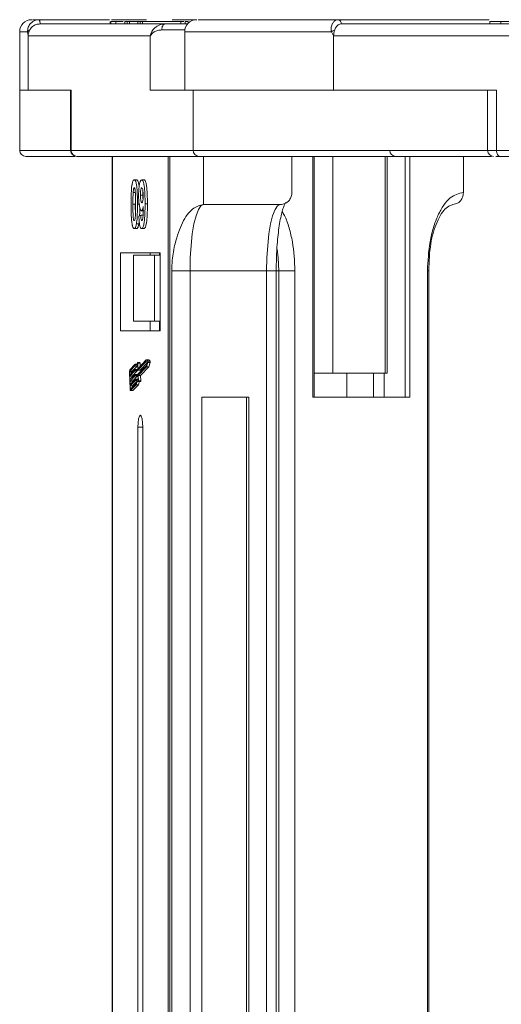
# Model space of a CAD drawing. Header units: millimetres. Extents: x -956 to 636, y -192 to 923.
# Tile 15 of 75: x -363 to -323, y 273 to 355. Entities that reach past the tile are written whole.
import ezdxf

# ---------------------------------------------------------------- set-up
doc = ezdxf.new("R2010")
doc.units = ezdxf.units.MM

msp = doc.modelspace()

# ---------------------------------------------------------------- linework, layer by layer
at = {"color": 7, "linetype": 'Continuous', "lineweight": 15}
for p, q in [((-361.586, 354.527), (-361.584, 354.527)), ((-361.584, 354.527), (-355.756, 354.527)), ((-351.148, 354.177), (-361.514, 354.177)), ((-355.696, 354.377), (-355.696, 354.177)), ((-355.634, 354.177), (-355.634, 354.377)), ((-355.57, 354.527), (-352.67, 354.527)), ((-355.226, 354.177), (-355.226, 354.377)), ((-354.459, 354.377), (-354.459, 354.177)), ((-354.459, 354.377), (-354.262, 354.377)), ((-354.262, 354.377), (-354.262, 354.177)), ((-354.262, 354.377), (-354.091, 354.377)), ((-354.091, 354.377), (-354.091, 354.177)), ((-354.091, 354.377), (-353.397, 354.377)), ((-353.397, 354.377), (-353.397, 354.177)), ((-353.397, 354.377), (-353.187, 354.377)), ((-353.187, 354.377), (-353.187, 354.177)), ((-353.187, 354.377), (-352.99, 354.377)), ((-352.99, 354.177), (-352.99, 354.377)), ((-352.99, 354.377), (-349.823, 354.377)), ((-350.528, 354.527), (-348.52, 354.527)), ((-349.823, 354.377), (-349.823, 354.177)), ((-349.571, 354.377), (-349.823, 354.377)), ((-349.465, 354.177), (-349.465, 354.377)), ((-349.465, 354.377), (-349.206, 354.377)), ((-349.206, 354.377), (-349.206, 354.235)), ((-336.767, 354.527), (-324.221, 354.527)), ((-297.159, 354.177), (-336.496, 354.177)), ((-336.495, 354.177), (-336.496, 354.177)), ((-324.158, 354.377), (-324.158, 354.177)), ((-323.237, 354.177), (-323.237, 354.377)), ((-363.201, 353.527), (-363.201, 348.677)), ((-362.54, 353.527), (-363.201, 353.527)), ((-362.493, 353.177), (-362.54, 353.527)), ((-349.488, 353.677), (-351.398, 353.677)), ((-349.499, 353.527), (-349.499, 348.677)), ((-337.308, 353.527), (-349.499, 353.527)), ((-337.127, 353.177), (-337.308, 353.527)), ((-362.493, 348.677), (-362.493, 353.177)), ((-362.493, 353.177), (-352.356, 353.177)), ((-352.356, 353.177), (-352.356, 348.677)), ((-337.127, 348.677), (-337.127, 353.177)), ((-337.127, 353.177), (-298.657, 353.177)), ((-363.201, 348.677), (-363.201, 343.677)), ((-362.493, 348.677), (-363.201, 348.677)), ((-358.929, 348.677), (-362.493, 348.677)), ((-358.971, 348.677), (-358.971, 343.677)), ((-358.929, 343.677), (-358.929, 348.677)), ((-352.356, 348.677), (-348.792, 348.677)), ((-337.127, 348.677), (-348.792, 348.677)), ((-348.792, 348.677), (-348.792, 343.677)), ((-323.602, 348.677), (-337.127, 348.677)), ((-324.34, 348.677), (-324.34, 343.677)), ((-323.602, 343.677), (-323.602, 348.677)), ((-358.971, 343.677), (-363.201, 343.677)), ((-358.929, 343.677), (-358.971, 343.677)), ((-348.792, 343.677), (-358.929, 343.677)), ((-324.34, 343.677), (-348.792, 343.677)), ((-323.602, 343.677), (-324.34, 343.677)), ((-285.132, 343.677), (-323.602, 343.677)), ((-358.439, 343.177), (-348.302, 343.177)), ((-355.532, 343.177), (-355.532, 193.177)), ((-355.49, 193.177), (-355.49, 343.177)), ((-350.874, 343.177), (-350.874, 193.177)), ((-350.744, 193.177), (-350.744, 343.177)), ((-348.302, 343.177), (-347.93, 343.177)), ((-347.93, 339.177), (-347.93, 343.177)), ((-340.589, 340.177), (-340.589, 343.177)), ((-338.866, 343.177), (-338.866, 323.177)), ((-338.754, 323.177), (-338.754, 343.177)), ((-337.196, 325.177), (-337.196, 343.177)), ((-332.839, 343.177), (-332.839, 325.177)), ((-332.672, 325.177), (-332.672, 343.177)), ((-331.177, 323.177), (-331.177, 343.177)), ((-330.815, 323.177), (-330.815, 343.177)), ((-326.355, 340.177), (-326.355, 343.177)), ((-323.286, 343.177), (-284.817, 343.177)), ((-353.687, 341.228), (-353.491, 341.228)), ((-353.068, 341.228), (-352.872, 341.228)), ((-353.78, 340.169), (-353.584, 340.169)), ((-353.168, 339.963), (-352.972, 339.963)), ((-353.797, 339.204), (-353.601, 339.204)), ((-353.224, 339.196), (-353.42, 339.196)), ((-353.084, 338.664), (-352.888, 338.664)), ((-352.595, 339.231), (-352.79, 339.231)), ((-341.568, 339.177), (-347.93, 339.177)), ((-353.304, 338.221), (-353.147, 338.305)), ((-353.147, 338.305), (-352.951, 338.305)), ((-353.687, 337.177), (-353.491, 337.177)), ((-353.501, 337.583), (-353.305, 337.583)), ((-353.08, 337.177), (-352.884, 337.177)), ((-351.546, 335.177), (-354.818, 335.177)), ((-354.818, 335.177), (-354.818, 328.677)), ((-353.757, 334.977), (-353.757, 329.477)), ((-352.019, 334.977), (-353.757, 334.977)), ((-352.371, 335.177), (-352.371, 334.977)), ((-352.019, 329.477), (-352.019, 334.977)), ((-352.019, 334.977), (-351.546, 334.977)), ((-351.589, 334.977), (-351.589, 335.177)), ((-351.546, 328.677), (-351.546, 335.177)), ((-350.576, 333.677), (-350.576, 193.177)), ((-349.055, 333.677), (-350.576, 333.677)), ((-342.692, 333.677), (-349.055, 333.677)), ((-349.055, 193.177), (-349.055, 333.677)), ((-342.692, 333.677), (-342.692, 193.177)), ((-342.692, 333.677), (-341.897, 333.677)), ((-341.897, 193.177), (-341.897, 333.677)), ((-341.691, 333.677), (-341.897, 333.677)), ((-341.691, 333.677), (-340.344, 333.677)), ((-341.691, 333.677), (-341.691, 193.177)), ((-340.344, 193.177), (-340.344, 333.677)), ((-329.336, 333.677), (-329.336, 193.177)), ((-329.225, 333.677), (-329.336, 333.677)), ((-329.225, 193.177), (-329.225, 333.677)), ((-352.019, 329.477), (-353.757, 329.477)), ((-352.371, 329.477), (-352.371, 328.677)), ((-351.546, 329.477), (-352.019, 329.477)), ((-351.589, 329.477), (-351.589, 328.677)), ((-354.818, 328.677), (-351.546, 328.677)), ((-352.685, 326.274), (-353.374, 325.562)), ((-352.562, 326.156), (-352.685, 326.274)), ((-352.489, 326.274), (-352.685, 326.274)), ((-352.366, 326.156), (-352.489, 326.274)), ((-353.599, 325.93), (-354.065, 325.448)), ((-353.601, 325.807), (-354.06, 325.334)), ((-354.059, 325.034), (-353.633, 325.474)), ((-353.864, 325.334), (-353.473, 325.738)), ((-353.436, 325.475), (-353.632, 325.475)), ((-353.626, 325.451), (-353.624, 325.394)), ((-353.43, 325.451), (-353.626, 325.451)), ((-353.454, 325.93), (-353.599, 325.93)), ((-353.527, 325.738), (-353.412, 325.738)), ((-353.428, 325.394), (-353.43, 325.451)), ((-353.4, 325.446), (-353.419, 325.89)), ((-353.215, 326.047), (-353.411, 326.047)), ((-353.381, 325.585), (-353.399, 326)), ((-353.399, 326), (-353.203, 326)), ((-352.685, 326.154), (-353.393, 325.423)), ((-353.352, 325.585), (-353.381, 325.585)), ((-353.378, 325.078), (-352.67, 325.809)), ((-353.355, 324.981), (-352.66, 325.699)), ((-353.192, 325.75), (-353.203, 326)), ((-353.197, 325.423), (-352.604, 326.036)), ((-353.159, 324.981), (-352.464, 325.699)), ((-352.594, 326.067), (-352.685, 326.154)), ((-352.67, 325.809), (-352.594, 326.067)), ((-352.66, 325.699), (-352.557, 326.05)), ((-352.464, 325.699), (-352.66, 325.699)), ((-352.366, 326.156), (-352.562, 326.156)), ((-352.557, 326.05), (-352.362, 326.05)), ((-352.464, 325.699), (-352.362, 326.05)), ((-354.093, 325.24), (-354.033, 323.861)), ((-354.069, 325.264), (-354.059, 325.034)), ((-353.873, 325.264), (-354.069, 325.264)), ((-354.06, 325.334), (-353.864, 325.334)), ((-353.628, 325.359), (-354.054, 324.919)), ((-354.054, 324.919), (-354.042, 324.632)), ((-353.859, 324.919), (-354.054, 324.919)), ((-354.042, 324.632), (-353.616, 325.072)), ((-353.611, 324.957), (-354.037, 324.517)), ((-354.025, 324.23), (-353.599, 324.67)), ((-353.872, 325.228), (-353.873, 325.264)), ((-353.859, 324.919), (-353.433, 325.359)), ((-353.854, 324.826), (-353.859, 324.919)), ((-353.841, 324.517), (-353.415, 324.957)), ((-353.433, 325.359), (-353.628, 325.359)), ((-353.428, 325.394), (-353.624, 325.394)), ((-353.419, 325.073), (-353.615, 325.073)), ((-353.415, 324.957), (-353.611, 324.957)), ((-353.609, 325.049), (-353.606, 324.992)), ((-353.413, 325.049), (-353.609, 325.049)), ((-353.411, 324.992), (-353.606, 324.992)), ((-353.402, 324.67), (-353.597, 324.67)), ((-353.592, 324.647), (-353.589, 324.59)), ((-353.592, 324.647), (-353.396, 324.647)), ((-353.411, 324.992), (-353.413, 325.049)), ((-353.394, 324.61), (-353.396, 324.647)), ((-353.394, 325.422), (-353.198, 325.422)), ((-353.197, 325.423), (-353.393, 325.423)), ((-353.363, 324.599), (-353.382, 325.043)), ((-353.336, 324.537), (-353.355, 324.981)), ((-353.159, 324.981), (-353.355, 324.981)), ((-353.14, 324.537), (-353.159, 324.981)), ((-338.754, 325.177), (-337.196, 325.177)), ((-332.839, 325.177), (-337.196, 325.177)), ((-336.03, 323.177), (-336.03, 325.177)), ((-333.814, 323.177), (-333.814, 325.177)), ((-332.925, 325.177), (-332.925, 323.177)), ((-332.839, 325.177), (-332.672, 325.177)), ((-354.037, 324.517), (-354.025, 324.23)), ((-353.841, 324.517), (-354.037, 324.517)), ((-353.594, 324.555), (-354.02, 324.115)), ((-354.02, 324.115), (-354.01, 323.885)), ((-353.824, 324.115), (-354.02, 324.115)), ((-354.01, 323.885), (-353.952, 323.885)), ((-353.995, 323.84), (-353.537, 324.314)), ((-353.99, 323.725), (-353.524, 324.206)), ((-353.837, 324.423), (-353.841, 324.517)), ((-353.824, 324.115), (-353.504, 324.445)), ((-353.82, 324.021), (-353.824, 324.115)), ((-353.795, 323.725), (-353.329, 324.206)), ((-353.459, 324.555), (-353.594, 324.555)), ((-353.433, 324.59), (-353.589, 324.59)), ((-353.329, 324.206), (-353.524, 324.206)), ((-353.364, 324.61), (-353.392, 324.61)), ((-353.348, 324.466), (-353.152, 324.466)), ((-353.14, 324.537), (-353.336, 324.537)), ((-353.998, 323.721), (-353.802, 323.721)), ((-353.795, 323.725), (-353.99, 323.725)), ((-348.076, 323.177), (-348.076, 193.177)), ((-344.161, 323.177), (-348.076, 323.177)), ((-344.365, 193.177), (-344.365, 323.177)), ((-344.161, 193.177), (-344.161, 323.177)), ((-338.866, 323.177), (-330.815, 323.177)), ((-353.386, 320.677), (-353.386, 193.177)), ((-353.386, 320.677), (-352.977, 320.677)), ((-352.977, 193.177), (-352.977, 320.677))]:
    msp.add_line(p, q, dxfattribs=at)
at = {"color": 7, "linetype": 'Continuous', "lineweight": 15, "flags": 128}
for points in [[(-351.398, 353.677), (-351.393, 353.774), (-351.379, 353.868), (-351.356, 353.955), (-351.325, 354.03), (-351.287, 354.093), (-351.244, 354.139), (-351.197, 354.167), (-351.148, 354.177)], [(-323.602, 343.677), (-323.596, 343.579), (-323.578, 343.486), (-323.549, 343.399), (-323.509, 343.323), (-323.462, 343.261), (-323.407, 343.215), (-323.348, 343.187), (-323.286, 343.177)], [(-349.055, 333.677), (-349.034, 334.75), (-348.97, 335.782), (-348.866, 336.733), (-348.726, 337.566), (-348.555, 338.25), (-348.361, 338.758), (-348.15, 339.071), (-347.93, 339.177)], [(-341.568, 339.177), (-341.787, 339.071), (-341.998, 338.758), (-342.193, 338.25), (-342.363, 337.566), (-342.503, 336.733), (-342.607, 335.782), (-342.671, 334.75), (-342.692, 333.677)], [(-341.828, 335.464), (-341.74, 334.75), (-341.691, 333.677)], [(-353.633, 325.474), (-353.632, 325.475), (-353.631, 325.474), (-353.63, 325.473), (-353.629, 325.47), (-353.628, 325.466), (-353.627, 325.462), (-353.627, 325.457), (-353.626, 325.451)], [(-353.419, 325.89), (-353.44, 325.834), (-353.462, 325.79), (-353.485, 325.759), (-353.508, 325.742), (-353.532, 325.738), (-353.555, 325.748), (-353.579, 325.771), (-353.601, 325.807)], [(-353.418, 326.035), (-353.438, 325.97), (-353.459, 325.919), (-353.482, 325.883), (-353.506, 325.861), (-353.529, 325.855), (-353.553, 325.865), (-353.577, 325.89), (-353.599, 325.93)], [(-353.43, 325.451), (-353.431, 325.457), (-353.431, 325.462), (-353.432, 325.466), (-353.433, 325.47), (-353.434, 325.473), (-353.435, 325.474), (-353.436, 325.475)], [(-353.418, 326.035), (-353.416, 326.042), (-353.413, 326.046), (-353.41, 326.047), (-353.407, 326.043), (-353.404, 326.037), (-353.402, 326.027), (-353.4, 326.014), (-353.399, 326)], [(-353.374, 325.562), (-353.375, 325.561), (-353.376, 325.562), (-353.377, 325.564), (-353.379, 325.566), (-353.379, 325.57), (-353.38, 325.574), (-353.381, 325.579), (-353.381, 325.585)], [(-353.203, 326), (-353.204, 326.014), (-353.206, 326.027), (-353.208, 326.037), (-353.211, 326.043), (-353.214, 326.047), (-353.215, 326.047)], [(-353.616, 325.072), (-353.615, 325.073), (-353.614, 325.072), (-353.613, 325.07), (-353.611, 325.068), (-353.611, 325.064), (-353.61, 325.06), (-353.609, 325.055), (-353.609, 325.049)], [(-353.599, 324.67), (-353.597, 324.67), (-353.596, 324.67), (-353.595, 324.668), (-353.594, 324.666), (-353.593, 324.662), (-353.592, 324.658), (-353.592, 324.653), (-353.592, 324.647)], [(-353.413, 325.049), (-353.413, 325.055), (-353.414, 325.06), (-353.415, 325.064), (-353.416, 325.068), (-353.417, 325.07), (-353.418, 325.072), (-353.419, 325.073)], [(-353.396, 324.647), (-353.396, 324.653), (-353.397, 324.658), (-353.397, 324.662), (-353.398, 324.666), (-353.399, 324.668), (-353.401, 324.67), (-353.402, 324.67)], [(-353.393, 325.423), (-353.394, 325.422), (-353.395, 325.423), (-353.396, 325.424), (-353.397, 325.427), (-353.398, 325.431), (-353.399, 325.435), (-353.399, 325.44), (-353.4, 325.446)], [(-353.198, 325.422), (-353.198, 325.422), (-353.197, 325.423)], [(-353.99, 323.725), (-353.997, 323.721), (-354.004, 323.724), (-354.011, 323.734), (-354.018, 323.75), (-354.023, 323.771), (-354.028, 323.798), (-354.031, 323.828), (-354.033, 323.861)], [(-354.01, 323.885), (-354.009, 323.874), (-354.008, 323.864), (-354.006, 323.855), (-354.004, 323.848), (-354.002, 323.843), (-354, 323.839), (-353.998, 323.838), (-353.995, 323.84)], [(-353.537, 324.314), (-353.519, 324.391), (-353.5, 324.459), (-353.479, 324.515), (-353.457, 324.558), (-353.434, 324.588), (-353.411, 324.606), (-353.387, 324.609), (-353.363, 324.599)], [(-353.35, 324.468), (-353.374, 324.488), (-353.398, 324.492), (-353.422, 324.48), (-353.445, 324.454), (-353.467, 324.412), (-353.488, 324.356), (-353.507, 324.287), (-353.524, 324.206)], [(-353.336, 324.537), (-353.336, 324.522), (-353.336, 324.508), (-353.337, 324.494), (-353.339, 324.483), (-353.342, 324.474), (-353.344, 324.468), (-353.347, 324.466), (-353.35, 324.468)], [(-353.802, 323.721), (-353.802, 323.721), (-353.795, 323.725)], [(-352.977, 320.677), (-352.993, 321.06), (-353.037, 321.384), (-353.104, 321.601), (-353.182, 321.677), (-353.26, 321.601), (-353.326, 321.384), (-353.371, 321.06), (-353.386, 320.677)]]:
    msp.add_lwpolyline(points, dxfattribs=at)
at = {"color": 7, "linetype": 'Continuous', "lineweight": 15}
for centre, radius, start, end in [((-362.201, 353.527), 1, 90, 180), ((-361.997, 354.259), 0.49, 350.30794, 33.11983), ((-361.994, 354.261), 0.489, 350.12368, 32.99115), ((-348.499, 353.527), 1, 90, 180), ((-336.814, 354.211), 0.319, 353.85758, 81.90171), ((-336.812, 354.212), 0.318, 353.72407, 81.90217), ((-362.311, 353.396), 0.263, 104.10922, 150.22549), ((-336.725, 352.652), 1.051, 108.09336, 123.69112), ((-362.701, 343.677), 0.5, 180, 270), ((-358.471, 343.677), 0.5, 180, 270), ((-358.434, 343.672), 0.495, 179.39469, 269.38162), ((-348.297, 343.672), 0.495, 179.39469, 269.38162), ((-331.971, 343.677), 0.5, 180, 270), ((-323.84, 343.677), 0.5, 180, 270), ((-353.68, 325.291), 0.416, 157.74345, 187.08697), ((-352.726, 326.096), 0.175, 344.87557, 20.07226), ((-352.531, 326.096), 0.175, 344.87557, 20.07226), ((-353.932, 325.281), 0.139, 157.74345, 187.08697), ((-353.736, 325.281), 0.139, 157.74345, 187.08697), ((-353.693, 325.385), 0.0693, 337.74345, 7.08697), ((-353.675, 324.983), 0.0693, 337.74345, 7.08697), ((-353.497, 325.385), 0.0693, 337.74345, 7.08697), ((-353.479, 324.983), 0.0693, 337.74345, 7.08697), ((-353.314, 325.052), 0.0693, 157.74345, 187.08697), ((-353.658, 324.581), 0.0693, 337.74345, 7.08697), ((-352.738, 324.149), 0.594, 147.7575, 174.50236), ((-353.228, 324.515), 0.0905, 327.20504, 13.96635)]:
    msp.add_arc(centre, radius, start, end, dxfattribs=at)
for points, knots in [([(-362.54, 353.527), (-362.54, 353.583), (-362.542, 353.706), (-362.495, 353.893), (-362.408, 354.074), (-362.267, 354.257), (-362.076, 354.403), (-361.837, 354.506), (-361.675, 354.52), (-361.586, 354.527)], [0, 0, 0, 0, 0.111798, 0.24433, 0.368648, 0.500401, 0.687223, 0.827968, 1, 1, 1, 1]), ([(-361.514, 354.177), (-361.624, 354.166), (-361.844, 354.144), (-362.137, 353.971), (-362.301, 353.786), (-362.365, 353.67), (-362.376, 353.651)], [0, 0, 0, 0, 0.313357, 0.626713, 0.94007, 1, 1, 1, 1]), ([(-361.584, 354.527), (-361.824, 354.527), (-362.127, 354.527), (-362.124, 354.527), (-362.124, 354.527)], [0, 0, 0, 0, 0.792422, 1, 1, 1, 1]), ([(-355.226, 354.377), (-355.263, 354.377), (-355.338, 354.377), (-355.422, 354.377), (-355.493, 354.377), (-355.549, 354.377), (-355.597, 354.377), (-355.622, 354.377), (-355.634, 354.377)], [0, 0, 0, 0, 0.185429, 0.37219, 0.527708, 0.683877, 0.841678, 1, 1, 1, 1]), ([(-354.595, 354.377), (-354.611, 354.377), (-354.836, 354.377), (-355.051, 354.377), (-355.208, 354.377), (-355.226, 354.377)], [0, 0, 0, 0, 0.063101, 0.888046, 1, 1, 1, 1]), ([(-352.356, 353.177), (-352.321, 353.299), (-352.253, 353.544), (-351.982, 353.874), (-351.606, 354.124), (-351.294, 354.16), (-351.148, 354.177)], [0, 0, 0, 0, 0.251131, 0.501805, 0.765641, 1, 1, 1, 1]), ([(-349.247, 354.177), (-349.292, 354.177), (-349.419, 354.177), (-349.711, 354.177), (-349.966, 354.177), (-350.091, 354.177)], [0, 0, 0, 0, 0.216039, 0.615055, 1, 1, 1, 1]), ([(-336.767, 354.527), (-337.748, 354.527), (-339.74, 354.527), (-342.322, 354.527), (-344.39, 354.527), (-345.949, 354.527), (-347.089, 354.527), (-347.891, 354.527), (-348.456, 354.527), (-348.371, 354.527), (-348.33, 354.527)], [0, 0, 0, 0, 0.138158, 0.28054, 0.426853, 0.541183, 0.655495, 0.772221, 0.888929, 1, 1, 1, 1]), ([(-337.308, 353.527), (-337.32, 353.583), (-337.344, 353.706), (-337.333, 353.893), (-337.289, 354.074), (-337.206, 354.257), (-337.084, 354.403), (-336.93, 354.506), (-336.826, 354.52), (-336.769, 354.527)], [0, 0, 0, 0, 0.111798, 0.24433, 0.368648, 0.500401, 0.687223, 0.827968, 1, 1, 1, 1]), ([(-336.496, 354.177), (-336.567, 354.166), (-336.709, 354.144), (-336.898, 353.971), (-337.004, 353.786), (-337.045, 353.67), (-337.052, 353.651)], [0, 0, 0, 0, 0.313357, 0.626713, 0.94007, 1, 1, 1, 1]), ([(-323.237, 354.377), (-323.339, 354.377), (-323.645, 354.377), (-324.011, 354.377), (-324.192, 354.377), (-324.15, 354.377), (-324.146, 354.377)], [0, 0, 0, 0, 0.192682, 0.583369, 0.961801, 1, 1, 1, 1]), ([(-322.296, 354.377), (-322.36, 354.377), (-322.488, 354.377), (-322.661, 354.377), (-322.82, 354.377), (-322.964, 354.377), (-323.104, 354.377), (-323.193, 354.377), (-323.237, 354.377)], [0, 0, 0, 0, 0.185429, 0.37219, 0.527708, 0.683877, 0.841678, 1, 1, 1, 1]), ([(-351.398, 353.677), (-351.509, 353.667), (-351.755, 353.645), (-352.138, 353.474), (-352.27, 353.293), (-352.356, 353.177)], [0, 0, 0, 0, 0.2270634, 0.5015869, 1, 1, 1, 1]), ([(-362.699, 343.177), (-362.699, 343.177), (-362.756, 343.177), (-362.555, 343.177), (-362.071, 343.177), (-361.187, 343.177), (-360.063, 343.177), (-359.074, 343.177), (-358.614, 343.177)], [0, 0, 0, 0, 0.003008, 0.204359, 0.409961, 0.615596, 0.821199, 1, 1, 1, 1]), ([(-348.302, 343.177), (-347.981, 343.177), (-347.33, 343.177), (-345.72, 343.177), (-343.782, 343.177), (-341.621, 343.177), (-339.368, 343.177), (-336.855, 343.177), (-334.101, 343.177), (-331.157, 343.177), (-328.066, 343.177), (-325.669, 343.177), (-324.297, 343.177), (-324.011, 343.177)], [0, 0, 0, 0, 0.108929, 0.221235, 0.336705, 0.426964, 0.517238, 0.609417, 0.701612, 0.793791, 0.885986, 0.976245, 1, 1, 1, 1]), ([(-323.661, 343.177), (-323.644, 343.177), (-323.57, 343.177), (-323.41, 343.177), (-323.286, 343.177)], [0, 0, 0, 0, 0.232864, 1, 1, 1, 1]), ([(-353.873, 340.822), (-353.864, 340.872), (-353.846, 340.974), (-353.811, 341.09), (-353.773, 341.173), (-353.738, 341.211), (-353.709, 341.226), (-353.694, 341.227), (-353.687, 341.228)], [0, 0, 0, 0, 0.193776, 0.3936, 0.587864, 0.788908, 0.894169, 1, 1, 1, 1]), ([(-353.687, 341.228), (-353.659, 341.218), (-353.604, 341.198), (-353.532, 340.999), (-353.476, 340.706), (-353.425, 340.105), (-353.422, 339.582), (-353.42, 339.196)], [0, 0, 0, 0, 0.147566, 0.296688, 0.431278, 0.580404, 1, 1, 1, 1]), ([(-353.285, 340.667), (-353.289, 340.709), (-353.306, 340.875), (-353.36, 341.079), (-353.429, 341.214), (-353.474, 341.224), (-353.491, 341.228)], [0, 0, 0, 0, 0.115417, 0.456119, 0.788826, 1, 1, 1, 1]), ([(-353.325, 339.924), (-353.324, 340.058), (-353.32, 340.328), (-353.286, 340.708), (-353.229, 341.004), (-353.153, 341.198), (-353.097, 341.218), (-353.068, 341.228)], [0, 0, 0, 0, 0.197927, 0.397728, 0.597413, 0.790584, 1, 1, 1, 1]), ([(-353.068, 341.228), (-353.04, 341.218), (-352.985, 341.196), (-352.911, 340.994), (-352.851, 340.689), (-352.802, 340.154), (-352.791, 339.645), (-352.791, 339.29), (-352.79, 339.231)], [0, 0, 0, 0, 0.148288, 0.297745, 0.443713, 0.607791, 0.934708, 1, 1, 1, 1]), ([(-352.595, 339.231), (-352.595, 339.364), (-352.597, 339.765), (-352.616, 340.319), (-352.675, 340.813), (-352.745, 341.098), (-352.816, 341.218), (-352.859, 341.226), (-352.872, 341.228)], [0, 0, 0, 0, 0.14727, 0.444077, 0.606206, 0.76876, 0.926459, 1, 1, 1, 1]), ([(-353.954, 339.204), (-353.954, 339.338), (-353.953, 339.641), (-353.938, 340.17), (-353.909, 340.592), (-353.877, 340.799), (-353.873, 340.822)], [0, 0, 0, 0, 0.236731, 0.537555, 0.949668, 1, 1, 1, 1]), ([(-353.797, 339.204), (-353.797, 339.271), (-353.797, 339.404), (-353.796, 339.585), (-353.794, 339.746), (-353.791, 339.888), (-353.787, 340.03), (-353.782, 340.122), (-353.78, 340.169)], [0, 0, 0, 0, 0.2059417, 0.4119594, 0.558149, 0.7045024, 0.8518015, 1, 1, 1, 1]), ([(-353.78, 340.169), (-353.775, 340.238), (-353.767, 340.35), (-353.745, 340.476), (-353.72, 340.542), (-353.699, 340.559), (-353.688, 340.561), (-353.687, 340.562)], [0, 0, 0, 0, 0.334804, 0.542561, 0.750382, 0.970721, 1, 1, 1, 1]), ([(-353.687, 340.562), (-353.675, 340.556), (-353.654, 340.546), (-353.628, 340.47), (-353.604, 340.322), (-353.585, 340.047), (-353.578, 339.655), (-353.577, 339.355), (-353.577, 339.204)], [0, 0, 0, 0, 0.104614, 0.188814, 0.273512, 0.444127, 0.719481, 1, 1, 1, 1]), ([(-353.168, 339.963), (-353.167, 340.05), (-353.166, 340.188), (-353.151, 340.367), (-353.128, 340.474), (-353.099, 340.548), (-353.077, 340.557), (-353.065, 340.562)], [0, 0, 0, 0, 0.29132, 0.465539, 0.641632, 0.798664, 1, 1, 1, 1]), ([(-353.065, 340.562), (-353.051, 340.554), (-353.023, 340.54), (-352.987, 340.423), (-352.961, 340.265), (-352.949, 340.082), (-352.948, 339.962), (-352.948, 339.906)], [0, 0, 0, 0, 0.207955, 0.420406, 0.62732, 0.827707, 1, 1, 1, 1]), ([(-352.972, 339.963), (-352.972, 340.051), (-352.972, 340.152), (-352.964, 340.242), (-352.963, 340.253)], [0, 0, 0, 0, 0.87692, 1, 1, 1, 1]), ([(-340.589, 340.177), (-340.6, 340.064), (-340.621, 339.84), (-340.79, 339.54), (-341.039, 339.314), (-341.314, 339.194), (-341.496, 339.182), (-341.568, 339.177)], [0, 0, 0, 0, 0.214694, 0.429388, 0.644082, 0.858775, 1, 1, 1, 1]), ([(-326.355, 340.177), (-326.73, 340.09), (-327.307, 339.957), (-328.001, 339.146), (-328.479, 338.307), (-328.863, 337.266), (-329.235, 335.752), (-329.296, 334.495), (-329.336, 333.677)], [0, 0, 0, 0, 0.239457, 0.368361, 0.5, 0.631639, 0.760543, 1, 1, 1, 1]), ([(-326.91, 339.258), (-326.833, 339.299), (-326.665, 339.388), (-326.477, 339.638), (-326.37, 339.917), (-326.359, 340.103), (-326.355, 340.177)], [0, 0, 0, 0, 0.241782, 0.527063, 0.812344, 1, 1, 1, 1]), ([(-353.084, 338.664), (-353.111, 338.676), (-353.167, 338.701), (-353.239, 338.918), (-353.293, 339.223), (-353.322, 339.578), (-353.324, 339.819), (-353.325, 339.924)], [0, 0, 0, 0, 0.2101886, 0.4217733, 0.6236035, 0.8370344, 1, 1, 1, 1]), ([(-353.057, 339.331), (-353.071, 339.337), (-353.097, 339.348), (-353.13, 339.441), (-353.153, 339.573), (-353.166, 339.753), (-353.167, 339.885), (-353.168, 339.963)], [0, 0, 0, 0, 0.213937, 0.398075, 0.583091, 0.751666, 1, 1, 1, 1]), ([(-352.948, 339.906), (-352.949, 339.827), (-352.95, 339.694), (-352.968, 339.525), (-352.992, 339.415), (-353.023, 339.342), (-353.046, 339.334), (-353.057, 339.331)], [0, 0, 0, 0, 0.2673945, 0.4472142, 0.6271221, 0.8130653, 1, 1, 1, 1]), ([(-352.959, 339.627), (-352.962, 339.661), (-352.971, 339.767), (-352.972, 339.884), (-352.972, 339.963)], [0, 0, 0, 0, 0.3208036, 1, 1, 1, 1]), ([(-353.874, 337.588), (-353.882, 337.642), (-353.898, 337.752), (-353.921, 337.989), (-353.939, 338.296), (-353.949, 338.633), (-353.954, 338.937), (-353.954, 339.115), (-353.954, 339.204)], [0, 0, 0, 0, 0.118441, 0.239346, 0.459593, 0.684925, 0.84224, 1, 1, 1, 1]), ([(-353.687, 337.844), (-353.701, 337.852), (-353.724, 337.865), (-353.75, 337.953), (-353.771, 338.106), (-353.79, 338.38), (-353.796, 338.77), (-353.797, 339.059), (-353.797, 339.204)], [0, 0, 0, 0, 0.12537, 0.20229, 0.279179, 0.464758, 0.730582, 1, 1, 1, 1]), ([(-353.589, 338.343), (-353.593, 338.484), (-353.601, 338.77), (-353.601, 339.059), (-353.601, 339.204)], [0, 0, 0, 0, 0.494954, 1, 1, 1, 1]), ([(-353.577, 339.204), (-353.577, 339.137), (-353.577, 339.004), (-353.578, 338.823), (-353.58, 338.662), (-353.583, 338.519), (-353.587, 338.376), (-353.592, 338.283), (-353.594, 338.236)], [0, 0, 0, 0, 0.20527, 0.410616, 0.55715, 0.703844, 0.851471, 1, 1, 1, 1]), ([(-353.42, 339.196), (-353.42, 339.063), (-353.421, 338.759), (-353.436, 338.241), (-353.464, 337.821), (-353.496, 337.613), (-353.501, 337.583)], [0, 0, 0, 0, 0.237281, 0.538591, 0.932677, 1, 1, 1, 1]), ([(-353.243, 338.254), (-353.243, 338.259), (-353.235, 338.378), (-353.23, 338.597), (-353.227, 338.81), (-353.225, 338.904)], [0, 0, 0, 0, 0.023771, 0.570495, 1, 1, 1, 1]), ([(-352.936, 338.999), (-352.945, 338.95), (-352.964, 338.851), (-352.994, 338.763), (-353.02, 338.711), (-353.041, 338.683), (-353.062, 338.668), (-353.076, 338.665), (-353.084, 338.664)], [0, 0, 0, 0, 0.2434912, 0.4962659, 0.6182099, 0.7417038, 0.8701584, 1, 1, 1, 1]), ([(-352.79, 339.231), (-352.791, 339.097), (-352.793, 338.696), (-352.811, 338.14), (-352.868, 337.632), (-352.939, 337.329), (-353.015, 337.191), (-353.062, 337.181), (-353.08, 337.177)], [0, 0, 0, 0, 0.142337, 0.429127, 0.589943, 0.751205, 0.909895, 1, 1, 1, 1]), ([(-353.06, 337.844), (-353.049, 337.849), (-353.026, 337.86), (-352.995, 337.959), (-352.967, 338.129), (-352.944, 338.491), (-352.939, 338.792), (-352.936, 338.999)], [0, 0, 0, 0, 0.112015, 0.224355, 0.367768, 0.565827, 1, 1, 1, 1]), ([(-352.884, 337.177), (-352.856, 337.187), (-352.801, 337.206), (-352.726, 337.395), (-352.663, 337.693), (-352.611, 338.212), (-352.596, 338.75), (-352.595, 339.133), (-352.595, 339.231)], [0, 0, 0, 0, 0.14324, 0.28761, 0.430449, 0.591135, 0.89544, 1, 1, 1, 1]), ([(-347.93, 339.177), (-348.245, 339.101), (-348.875, 338.948), (-349.712, 337.758), (-350.264, 336.207), (-350.538, 334.763), (-350.565, 333.971), (-350.576, 333.677)], [0, 0, 0, 0, 0.2490962, 0.4982428, 0.745205, 0.90541, 1, 1, 1, 1]), ([(-341.897, 333.677), (-341.891, 334.156), (-341.882, 334.823), (-341.828, 335.751), (-341.767, 336.478), (-341.674, 337.25), (-341.561, 337.935), (-341.434, 338.509), (-341.308, 338.939), (-341.189, 339.231), (-341.146, 339.303), (-341.125, 339.337)], [0, 0, 0, 0, 0.180982, 0.251413, 0.365614, 0.478586, 0.59359, 0.705818, 0.812533, 0.911168, 1, 1, 1, 1]), ([(-340.344, 333.677), (-340.383, 334.496), (-340.443, 335.756), (-340.82, 337.258), (-341.113, 338.115), (-341.339, 338.494), (-341.401, 338.599)], [0, 0, 0, 0, 0.43468, 0.668676, 0.907637, 1, 1, 1, 1]), ([(-329.235, 333.677), (-329.203, 334.441), (-329.14, 335.957), (-328.587, 337.809), (-327.807, 339.057), (-327.204, 339.188), (-326.904, 339.253)], [0, 0, 0, 0, 0.255966, 0.507525, 0.755303, 1, 1, 1, 1]), ([(-353.594, 338.236), (-353.599, 338.167), (-353.607, 338.056), (-353.629, 337.93), (-353.654, 337.864), (-353.674, 337.846), (-353.685, 337.844), (-353.687, 337.844)], [0, 0, 0, 0, 0.333678, 0.540413, 0.747264, 0.961209, 1, 1, 1, 1]), ([(-353.305, 337.583), (-353.296, 337.637), (-353.286, 337.706), (-353.278, 337.785), (-353.276, 337.804)], [0, 0, 0, 0, 0.767193, 1, 1, 1, 1]), ([(-353.08, 337.177), (-353.108, 337.188), (-353.158, 337.208), (-353.222, 337.39), (-353.272, 337.67), (-353.295, 337.968), (-353.302, 338.167), (-353.304, 338.221)], [0, 0, 0, 0, 0.242788, 0.438865, 0.634801, 0.900936, 1, 1, 1, 1]), ([(-353.147, 338.305), (-353.144, 338.225), (-353.14, 338.102), (-353.122, 337.958), (-353.1, 337.881), (-353.078, 337.848), (-353.065, 337.845), (-353.06, 337.844)], [0, 0, 0, 0, 0.344714, 0.529059, 0.714209, 0.892196, 1, 1, 1, 1]), ([(-353.687, 337.177), (-353.701, 337.179), (-353.728, 337.184), (-353.769, 337.227), (-353.808, 337.305), (-353.837, 337.404), (-353.859, 337.502), (-353.869, 337.559), (-353.874, 337.588)], [0, 0, 0, 0, 0.192635, 0.388697, 0.582015, 0.783044, 0.890959, 1, 1, 1, 1]), ([(-353.501, 337.583), (-353.51, 337.533), (-353.528, 337.431), (-353.563, 337.315), (-353.601, 337.232), (-353.636, 337.194), (-353.665, 337.179), (-353.68, 337.178), (-353.687, 337.177)], [0, 0, 0, 0, 0.193769, 0.393564, 0.587886, 0.789131, 0.894283, 1, 1, 1, 1]), ([(-353.491, 337.177), (-353.478, 337.179), (-353.45, 337.184), (-353.41, 337.227), (-353.371, 337.305), (-353.341, 337.402), (-353.319, 337.499), (-353.31, 337.555), (-353.305, 337.583)], [0, 0, 0, 0, 0.193594, 0.390501, 0.584817, 0.78683, 0.892868, 1, 1, 1, 1])]:
    msp.add_open_spline(points, degree=3, knots=knots, dxfattribs=at)
for points in [[(-351.148, 354.177), (-350.98, 354.177), (-350.643, 354.177), (-350.275, 354.177), (-350.091, 354.177)], [(-362.376, 353.651), (-362.409, 353.576), (-362.477, 353.425), (-362.488, 353.26), (-362.493, 353.177)], [(-337.052, 353.651), (-337.073, 353.576), (-337.117, 353.425), (-337.124, 353.26), (-337.127, 353.177)]]:
    msp.add_open_spline(points, degree=3, dxfattribs=at)

doc.saveas('drawing.dxf')
